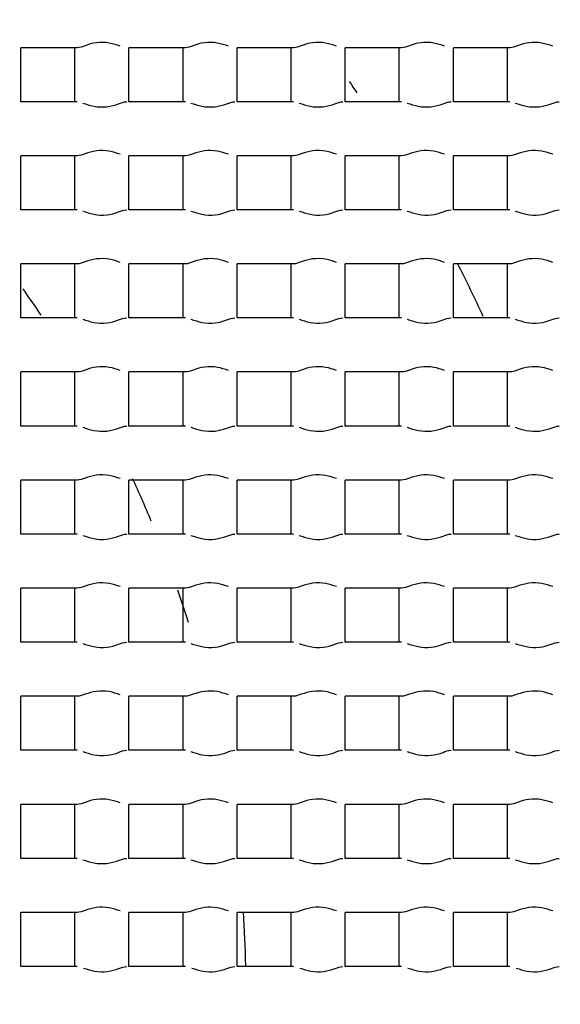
# Model space of a CAD drawing. Header units: millimetres. Extents: x 289 to 943, y 130 to 616.
# Tile 43 of 65: x 830.39 to 831.89, y 244.52 to 247.26. Entities that reach past the tile are written whole.
import ezdxf

# ---------------------------------------------------------------- set-up
doc = ezdxf.new("R2010")
doc.units = ezdxf.units.MM
doc.header["$LTSCALE"] = 65.395
doc.layers.get('0').update_dxf_attribs({"linetype": 'CONTINUOUS'})

msp = doc.modelspace()

# ---------------------------------------------------------------- linework, layer by layer
at = {"color": 7, "linetype": 'CONTINUOUS'}
for p, q in [((830.3977, 247.0292), (830.3977, 247.1792)), ((830.5541, 247.1792), (830.3977, 247.1792)), ((830.5477, 247.0292), (830.5477, 247.1792)), ((830.6977, 247.0292), (830.6977, 247.1792)), ((830.8541, 247.1792), (830.6977, 247.1792)), ((830.8477, 247.0292), (830.8477, 247.1792)), ((830.9977, 247.0292), (830.9977, 247.1792)), ((831.1541, 247.1792), (830.9977, 247.1792)), ((831.1477, 247.0292), (831.1477, 247.1792)), ((831.2977, 247.0292), (831.2977, 247.1792)), ((831.4541, 247.1792), (831.2977, 247.1792)), ((831.4477, 247.0292), (831.4477, 247.1792)), ((831.5977, 247.0292), (831.5977, 247.1792)), ((831.7541, 247.1792), (831.5977, 247.1792)), ((831.7477, 247.0292), (831.7477, 247.1792)), ((830.5541, 247.0292), (830.3977, 247.0292)), ((830.8541, 247.0292), (830.6977, 247.0292)), ((831.1541, 247.0292), (830.9977, 247.0292)), ((831.4541, 247.0292), (831.2977, 247.0292)), ((831.7541, 247.0292), (831.5977, 247.0292)), ((830.3977, 246.7292), (830.3977, 246.8792)), ((830.5541, 246.8792), (830.3977, 246.8792)), ((830.5477, 246.7292), (830.5477, 246.8792)), ((830.6977, 246.7292), (830.6977, 246.8792)), ((830.8541, 246.8792), (830.6977, 246.8792)), ((830.8477, 246.7292), (830.8477, 246.8792)), ((830.9977, 246.7292), (830.9977, 246.8792)), ((831.1541, 246.8792), (830.9977, 246.8792)), ((831.1477, 246.7292), (831.1477, 246.8792)), ((831.2977, 246.7292), (831.2977, 246.8792)), ((831.4541, 246.8792), (831.2977, 246.8792)), ((831.4477, 246.7292), (831.4477, 246.8792)), ((831.5977, 246.7292), (831.5977, 246.8792)), ((831.7541, 246.8792), (831.5977, 246.8792)), ((831.7477, 246.7292), (831.7477, 246.8792)), ((830.5541, 246.7292), (830.3977, 246.7292)), ((830.8541, 246.7292), (830.6977, 246.7292)), ((831.1541, 246.7292), (830.9977, 246.7292)), ((831.4541, 246.7292), (831.2977, 246.7292)), ((831.7541, 246.7292), (831.5977, 246.7292)), ((830.3977, 246.4292), (830.3977, 246.5792)), ((830.5541, 246.5792), (830.3977, 246.5792)), ((830.5477, 246.4292), (830.5477, 246.5792)), ((830.6977, 246.4292), (830.6977, 246.5792)), ((830.8541, 246.5792), (830.6977, 246.5792)), ((830.8477, 246.4292), (830.8477, 246.5792)), ((830.9977, 246.4292), (830.9977, 246.5792)), ((831.1541, 246.5792), (830.9977, 246.5792)), ((831.1477, 246.4292), (831.1477, 246.5792)), ((831.2977, 246.4292), (831.2977, 246.5792)), ((831.4541, 246.5792), (831.2977, 246.5792)), ((831.4477, 246.4292), (831.4477, 246.5792)), ((831.5977, 246.4292), (831.5977, 246.5792)), ((831.7541, 246.5792), (831.5977, 246.5792)), ((831.7477, 246.4292), (831.7477, 246.5792)), ((830.5541, 246.4292), (830.3977, 246.4292)), ((830.8541, 246.4292), (830.6977, 246.4292)), ((831.1541, 246.4292), (830.9977, 246.4292)), ((831.4541, 246.4292), (831.2977, 246.4292)), ((831.7541, 246.4292), (831.5977, 246.4292)), ((830.3977, 246.1292), (830.3977, 246.2792)), ((830.5541, 246.2792), (830.3977, 246.2792)), ((830.5477, 246.1292), (830.5477, 246.2792)), ((830.6977, 246.1292), (830.6977, 246.2792)), ((830.8541, 246.2792), (830.6977, 246.2792)), ((830.8477, 246.1292), (830.8477, 246.2792)), ((830.9977, 246.1292), (830.9977, 246.2792)), ((831.1541, 246.2792), (830.9977, 246.2792)), ((831.1477, 246.1292), (831.1477, 246.2792)), ((831.2977, 246.1292), (831.2977, 246.2792)), ((831.4541, 246.2792), (831.2977, 246.2792)), ((831.4477, 246.1292), (831.4477, 246.2792)), ((831.5977, 246.1292), (831.5977, 246.2792)), ((831.7541, 246.2792), (831.5977, 246.2792)), ((831.7477, 246.1292), (831.7477, 246.2792)), ((830.5541, 246.1292), (830.3977, 246.1292)), ((830.8541, 246.1292), (830.6977, 246.1292)), ((831.1541, 246.1292), (830.9977, 246.1292)), ((831.4541, 246.1292), (831.2977, 246.1292)), ((831.7541, 246.1292), (831.5977, 246.1292)), ((830.5541, 245.9792), (830.3977, 245.9792)), ((830.3977, 245.8292), (830.3977, 245.9792)), ((830.5477, 245.8292), (830.5477, 245.9792)), ((830.8541, 245.9792), (830.6977, 245.9792)), ((830.6977, 245.8292), (830.6977, 245.9792)), ((830.8477, 245.8292), (830.8477, 245.9792)), ((831.1541, 245.9792), (830.9977, 245.9792)), ((830.9977, 245.8292), (830.9977, 245.9792)), ((831.1477, 245.8292), (831.1477, 245.9792)), ((831.4541, 245.9792), (831.2977, 245.9792)), ((831.2977, 245.8292), (831.2977, 245.9792)), ((831.4477, 245.8292), (831.4477, 245.9792)), ((831.7541, 245.9792), (831.5977, 245.9792)), ((831.5977, 245.8292), (831.5977, 245.9792)), ((831.7477, 245.8292), (831.7477, 245.9792)), ((830.5541, 245.8292), (830.3977, 245.8292)), ((830.8541, 245.8292), (830.6977, 245.8292)), ((831.1541, 245.8292), (830.9977, 245.8292)), ((831.4541, 245.8292), (831.2977, 245.8292)), ((831.7541, 245.8292), (831.5977, 245.8292)), ((830.5541, 245.6792), (830.3977, 245.6792)), ((830.3977, 245.5292), (830.3977, 245.6792)), ((830.5477, 245.5292), (830.5477, 245.6792)), ((830.8541, 245.6792), (830.6977, 245.6792)), ((830.6977, 245.5292), (830.6977, 245.6792)), ((830.8477, 245.5292), (830.8477, 245.6792)), ((831.1541, 245.6792), (830.9977, 245.6792)), ((830.9977, 245.5292), (830.9977, 245.6792)), ((831.1477, 245.5292), (831.1477, 245.6792)), ((831.4541, 245.6792), (831.2977, 245.6792)), ((831.2977, 245.5292), (831.2977, 245.6792)), ((831.4477, 245.5292), (831.4477, 245.6792)), ((831.7541, 245.6792), (831.5977, 245.6792)), ((831.5977, 245.5292), (831.5977, 245.6792)), ((831.7477, 245.5292), (831.7477, 245.6792)), ((830.5541, 245.5292), (830.3977, 245.5292)), ((830.8541, 245.5292), (830.6977, 245.5292)), ((831.1541, 245.5292), (830.9977, 245.5292)), ((831.4541, 245.5292), (831.2977, 245.5292)), ((831.7541, 245.5292), (831.5977, 245.5292)), ((830.5541, 245.3792), (830.3977, 245.3792)), ((830.3977, 245.2292), (830.3977, 245.3792)), ((830.5477, 245.2292), (830.5477, 245.3792)), ((830.8541, 245.3792), (830.6977, 245.3792)), ((830.6977, 245.2292), (830.6977, 245.3792)), ((830.8477, 245.2292), (830.8477, 245.3792)), ((831.1541, 245.3792), (830.9977, 245.3792)), ((830.9977, 245.2292), (830.9977, 245.3792)), ((831.1477, 245.2292), (831.1477, 245.3792)), ((831.4541, 245.3792), (831.2977, 245.3792)), ((831.2977, 245.2292), (831.2977, 245.3792)), ((831.4477, 245.2292), (831.4477, 245.3792)), ((831.7541, 245.3792), (831.5977, 245.3792)), ((831.5977, 245.2292), (831.5977, 245.3792)), ((831.7477, 245.2292), (831.7477, 245.3792)), ((830.5541, 245.2292), (830.3977, 245.2292)), ((830.8541, 245.2292), (830.6977, 245.2292)), ((831.1541, 245.2292), (830.9977, 245.2292)), ((831.4541, 245.2292), (831.2977, 245.2292)), ((831.7541, 245.2292), (831.5977, 245.2292)), ((830.5541, 245.0792), (830.3977, 245.0792)), ((830.3977, 244.9292), (830.3977, 245.0792)), ((830.5477, 244.9292), (830.5477, 245.0792)), ((830.8541, 245.0792), (830.6977, 245.0792)), ((830.6977, 244.9292), (830.6977, 245.0792)), ((830.8477, 244.9292), (830.8477, 245.0792)), ((831.1541, 245.0792), (830.9977, 245.0792)), ((830.9977, 244.9292), (830.9977, 245.0792)), ((831.1477, 244.9292), (831.1477, 245.0792)), ((831.4541, 245.0792), (831.2977, 245.0792)), ((831.2977, 244.9292), (831.2977, 245.0792)), ((831.4477, 244.9292), (831.4477, 245.0792)), ((831.7541, 245.0792), (831.5977, 245.0792)), ((831.5977, 244.9292), (831.5977, 245.0792)), ((831.7477, 244.9292), (831.7477, 245.0792)), ((830.5541, 244.9292), (830.3977, 244.9292)), ((830.8541, 244.9292), (830.6977, 244.9292)), ((831.1541, 244.9292), (830.9977, 244.9292)), ((831.4541, 244.9292), (831.2977, 244.9292)), ((831.7541, 244.9292), (831.5977, 244.9292)), ((830.5541, 244.7792), (830.3977, 244.7792)), ((830.3977, 244.6292), (830.3977, 244.7792)), ((830.5477, 244.6292), (830.5477, 244.7792)), ((830.8541, 244.7792), (830.6977, 244.7792)), ((830.6977, 244.6292), (830.6977, 244.7792)), ((830.8477, 244.6292), (830.8477, 244.7792)), ((831.1541, 244.7792), (830.9977, 244.7792)), ((830.9977, 244.6292), (830.9977, 244.7792)), ((831.1477, 244.6292), (831.1477, 244.7792)), ((831.4541, 244.7792), (831.2977, 244.7792)), ((831.2977, 244.6292), (831.2977, 244.7792)), ((831.4477, 244.6292), (831.4477, 244.7792)), ((831.7541, 244.7792), (831.5977, 244.7792)), ((831.5977, 244.6292), (831.5977, 244.7792)), ((831.7477, 244.6292), (831.7477, 244.7792)), ((830.5541, 244.6292), (830.3977, 244.6292)), ((830.8541, 244.6292), (830.6977, 244.6292)), ((831.1541, 244.6292), (830.9977, 244.6292)), ((831.4541, 244.6292), (831.2977, 244.6292)), ((831.7541, 244.6292), (831.5977, 244.6292))]:
    msp.add_line(p, q, dxfattribs=at)
for radius in [114.9974, 18.4972, 13.13, 12.8, 11.5, 5.5]:
    msp.add_circle((827.6227, 244.5542), radius, dxfattribs=at)
at = {"color": 9, "linetype": 'CONTINUOUS'}
for radius in [20.4169, 19.4852, 18.5479, 17.6102, 16.1147]:
    msp.add_circle((827.6227, 244.5542), radius, dxfattribs=at)
at = {"color": 7, "linetype": 'CONTINUOUS'}
for centre, radius, start, end in [((827.6227, 244.5542), 114.9372, 270.036843, 90), ((827.6227, 244.5542), 12.6, 183.64028, 176.35972), ((827.6227, 244.5541), 9.0338, 359.99989, 170.84766), ((827.6227, 244.5542), 4.4721, 33.9914, 34.473), ((827.6227, 244.5542), 4.4721, 24.8467, 26.9443), ((827.6227, 244.5542), 3.4, 33.6213, 35.1156), ((827.6227, 244.5542), 3.4, 22.6839, 24.8511), ((827.6227, 244.5542), 3.4, 17.6377, 19.219), ((827.6227, 244.5542), 9.0338, 176.94915, 353.89891), ((827.6227, 244.5542), 3.4, 1.3062, 3.8269)]:
    msp.add_arc(centre, radius, start, end, dxfattribs=at)
at = {"color": 9, "linetype": 'CONTINUOUS'}
msp.add_arc((827.6227, 244.5542), 113.4493, 270.036843, 90, dxfattribs=at)
at = {"color": 7, "linetype": 'CONTINUOUS'}
for points, knots in [([(827.6227, 254.4542), (828.2415, 254.4192), (829.4757, 254.2333), (831.2387, 253.6096), (832.8498, 252.659), (834.2478, 251.416), (835.3751, 249.9226), (836.185, 248.2356), (836.6416, 246.4212), (836.6946, 245.1727), (836.6567, 244.5542)], [0, 0, 0, 0, 0.125033, 0.250043, 0.375031, 0.500022, 0.625024, 0.750011, 0.874995, 1, 1, 1, 1]), ([(830.6736, 247.1834), (830.6636, 247.1867), (830.6422, 247.1939), (830.608, 247.1946), (830.579, 247.1864), (830.5615, 247.1792), (830.5541, 247.1792)], [0, 0, 0, 0, 0.258554, 0.550804, 0.81797, 1, 1, 1, 1]), ([(830.9736, 247.1834), (830.9636, 247.1867), (830.9422, 247.1939), (830.908, 247.1946), (830.879, 247.1864), (830.8615, 247.1792), (830.8541, 247.1792)], [0, 0, 0, 0, 0.258554, 0.550804, 0.81797, 1, 1, 1, 1]), ([(831.2736, 247.1834), (831.2636, 247.1867), (831.2422, 247.1939), (831.208, 247.1946), (831.179, 247.1864), (831.1615, 247.1792), (831.1541, 247.1792)], [0, 0, 0, 0, 0.258554, 0.550804, 0.81797, 1, 1, 1, 1]), ([(831.5736, 247.1834), (831.5636, 247.1867), (831.5422, 247.1939), (831.508, 247.1946), (831.479, 247.1864), (831.4615, 247.1792), (831.4541, 247.1792)], [0, 0, 0, 0, 0.258554, 0.550804, 0.81797, 1, 1, 1, 1]), ([(831.8736, 247.1834), (831.8636, 247.1867), (831.8422, 247.1939), (831.808, 247.1946), (831.779, 247.1864), (831.7615, 247.1792), (831.7541, 247.1792)], [0, 0, 0, 0, 0.258554, 0.550804, 0.81797, 1, 1, 1, 1]), ([(830.5695, 247.0257), (830.5796, 247.0225), (830.6011, 247.015), (830.6359, 247.0135), (830.6657, 247.0217), (830.6836, 247.0292), (830.6913, 247.0292)], [0, 0, 0, 0, 0.254222, 0.546707, 0.816518, 1, 1, 1, 1]), ([(830.8695, 247.0257), (830.8796, 247.0225), (830.9011, 247.015), (830.9359, 247.0135), (830.9657, 247.0217), (830.9836, 247.0292), (830.9913, 247.0292)], [0, 0, 0, 0, 0.254222, 0.546707, 0.816518, 1, 1, 1, 1]), ([(831.1695, 247.0257), (831.1796, 247.0225), (831.2011, 247.015), (831.2359, 247.0135), (831.2657, 247.0217), (831.2836, 247.0292), (831.2913, 247.0292)], [0, 0, 0, 0, 0.254222, 0.546707, 0.816518, 1, 1, 1, 1]), ([(831.4695, 247.0257), (831.4796, 247.0225), (831.5011, 247.015), (831.5359, 247.0135), (831.5657, 247.0217), (831.5836, 247.0292), (831.5913, 247.0292)], [0, 0, 0, 0, 0.254222, 0.546707, 0.816518, 1, 1, 1, 1]), ([(831.7695, 247.0257), (831.7796, 247.0225), (831.8011, 247.015), (831.8359, 247.0135), (831.8657, 247.0217), (831.8836, 247.0292), (831.8913, 247.0292)], [0, 0, 0, 0, 0.254222, 0.546707, 0.816518, 1, 1, 1, 1]), ([(830.6736, 246.8834), (830.6636, 246.8867), (830.6422, 246.8939), (830.608, 246.8946), (830.579, 246.8864), (830.5615, 246.8792), (830.5541, 246.8792)], [0, 0, 0, 0, 0.258554, 0.550804, 0.81797, 1, 1, 1, 1]), ([(830.9736, 246.8834), (830.9636, 246.8867), (830.9422, 246.8939), (830.908, 246.8946), (830.879, 246.8864), (830.8615, 246.8792), (830.8541, 246.8792)], [0, 0, 0, 0, 0.258554, 0.550804, 0.81797, 1, 1, 1, 1]), ([(831.2736, 246.8834), (831.2636, 246.8867), (831.2422, 246.8939), (831.208, 246.8946), (831.179, 246.8864), (831.1615, 246.8792), (831.1541, 246.8792)], [0, 0, 0, 0, 0.258554, 0.550804, 0.81797, 1, 1, 1, 1]), ([(831.5736, 246.8834), (831.5636, 246.8867), (831.5422, 246.8939), (831.508, 246.8946), (831.479, 246.8864), (831.4615, 246.8792), (831.4541, 246.8792)], [0, 0, 0, 0, 0.258554, 0.550804, 0.81797, 1, 1, 1, 1]), ([(831.8736, 246.8834), (831.8636, 246.8867), (831.8422, 246.8939), (831.808, 246.8946), (831.779, 246.8864), (831.7615, 246.8792), (831.7541, 246.8792)], [0, 0, 0, 0, 0.258554, 0.550804, 0.81797, 1, 1, 1, 1]), ([(830.5695, 246.7257), (830.5796, 246.7225), (830.6011, 246.715), (830.6359, 246.7135), (830.6657, 246.7217), (830.6836, 246.7292), (830.6913, 246.7292)], [0, 0, 0, 0, 0.254222, 0.546707, 0.816518, 1, 1, 1, 1]), ([(830.8695, 246.7257), (830.8796, 246.7225), (830.9011, 246.715), (830.9359, 246.7135), (830.9657, 246.7217), (830.9836, 246.7292), (830.9913, 246.7292)], [0, 0, 0, 0, 0.254222, 0.546707, 0.816518, 1, 1, 1, 1]), ([(831.1695, 246.7257), (831.1796, 246.7225), (831.2011, 246.715), (831.2359, 246.7135), (831.2657, 246.7217), (831.2836, 246.7292), (831.2913, 246.7292)], [0, 0, 0, 0, 0.254222, 0.546707, 0.816518, 1, 1, 1, 1]), ([(831.4695, 246.7257), (831.4796, 246.7225), (831.5011, 246.715), (831.5359, 246.7135), (831.5657, 246.7217), (831.5836, 246.7292), (831.5913, 246.7292)], [0, 0, 0, 0, 0.254222, 0.546707, 0.816518, 1, 1, 1, 1]), ([(831.7695, 246.7257), (831.7796, 246.7225), (831.8011, 246.715), (831.8359, 246.7135), (831.8657, 246.7217), (831.8836, 246.7292), (831.8913, 246.7292)], [0, 0, 0, 0, 0.254222, 0.546707, 0.816518, 1, 1, 1, 1]), ([(830.6736, 246.5834), (830.6636, 246.5867), (830.6422, 246.5939), (830.608, 246.5946), (830.579, 246.5864), (830.5615, 246.5792), (830.5541, 246.5792)], [0, 0, 0, 0, 0.258554, 0.550804, 0.81797, 1, 1, 1, 1]), ([(830.9736, 246.5834), (830.9636, 246.5867), (830.9422, 246.5939), (830.908, 246.5946), (830.879, 246.5864), (830.8615, 246.5792), (830.8541, 246.5792)], [0, 0, 0, 0, 0.258554, 0.550804, 0.81797, 1, 1, 1, 1]), ([(831.2736, 246.5834), (831.2636, 246.5867), (831.2422, 246.5939), (831.208, 246.5946), (831.179, 246.5864), (831.1615, 246.5792), (831.1541, 246.5792)], [0, 0, 0, 0, 0.258554, 0.550804, 0.81797, 1, 1, 1, 1]), ([(831.5736, 246.5834), (831.5636, 246.5867), (831.5422, 246.5939), (831.508, 246.5946), (831.479, 246.5864), (831.4615, 246.5792), (831.4541, 246.5792)], [0, 0, 0, 0, 0.258554, 0.550804, 0.81797, 1, 1, 1, 1]), ([(831.8736, 246.5834), (831.8636, 246.5867), (831.8422, 246.5939), (831.808, 246.5946), (831.779, 246.5864), (831.7615, 246.5792), (831.7541, 246.5792)], [0, 0, 0, 0, 0.258554, 0.550804, 0.81797, 1, 1, 1, 1]), ([(830.5695, 246.4257), (830.5796, 246.4225), (830.6011, 246.415), (830.6359, 246.4135), (830.6657, 246.4217), (830.6836, 246.4292), (830.6913, 246.4292)], [0, 0, 0, 0, 0.254222, 0.546707, 0.816518, 1, 1, 1, 1]), ([(830.8695, 246.4257), (830.8796, 246.4225), (830.9011, 246.415), (830.9359, 246.4135), (830.9657, 246.4217), (830.9836, 246.4292), (830.9913, 246.4292)], [0, 0, 0, 0, 0.254222, 0.546707, 0.816518, 1, 1, 1, 1]), ([(831.1695, 246.4257), (831.1796, 246.4225), (831.2011, 246.415), (831.2359, 246.4135), (831.2657, 246.4217), (831.2836, 246.4292), (831.2913, 246.4292)], [0, 0, 0, 0, 0.254222, 0.546707, 0.816518, 1, 1, 1, 1]), ([(831.4695, 246.4257), (831.4796, 246.4225), (831.5011, 246.415), (831.5359, 246.4135), (831.5657, 246.4217), (831.5836, 246.4292), (831.5913, 246.4292)], [0, 0, 0, 0, 0.254222, 0.546707, 0.816518, 1, 1, 1, 1]), ([(831.7695, 246.4257), (831.7796, 246.4225), (831.8011, 246.415), (831.8359, 246.4135), (831.8657, 246.4217), (831.8836, 246.4292), (831.8913, 246.4292)], [0, 0, 0, 0, 0.254222, 0.546707, 0.816518, 1, 1, 1, 1]), ([(830.6736, 246.2834), (830.6636, 246.2867), (830.6422, 246.2939), (830.608, 246.2946), (830.579, 246.2864), (830.5615, 246.2792), (830.5541, 246.2792)], [0, 0, 0, 0, 0.258554, 0.550804, 0.81797, 1, 1, 1, 1]), ([(830.9736, 246.2834), (830.9636, 246.2867), (830.9422, 246.2939), (830.908, 246.2946), (830.879, 246.2864), (830.8615, 246.2792), (830.8541, 246.2792)], [0, 0, 0, 0, 0.258554, 0.550804, 0.81797, 1, 1, 1, 1]), ([(831.2736, 246.2834), (831.2636, 246.2867), (831.2422, 246.2939), (831.208, 246.2946), (831.179, 246.2864), (831.1615, 246.2792), (831.1541, 246.2792)], [0, 0, 0, 0, 0.258554, 0.550804, 0.81797, 1, 1, 1, 1]), ([(831.5736, 246.2834), (831.5636, 246.2867), (831.5422, 246.2939), (831.508, 246.2946), (831.479, 246.2864), (831.4615, 246.2792), (831.4541, 246.2792)], [0, 0, 0, 0, 0.258554, 0.550804, 0.81797, 1, 1, 1, 1]), ([(831.8736, 246.2834), (831.8636, 246.2867), (831.8422, 246.2939), (831.808, 246.2946), (831.779, 246.2864), (831.7615, 246.2792), (831.7541, 246.2792)], [0, 0, 0, 0, 0.258554, 0.550804, 0.81797, 1, 1, 1, 1]), ([(830.5695, 246.1257), (830.5796, 246.1225), (830.6011, 246.115), (830.6359, 246.1135), (830.6657, 246.1217), (830.6836, 246.1292), (830.6913, 246.1292)], [0, 0, 0, 0, 0.254222, 0.546707, 0.816518, 1, 1, 1, 1]), ([(830.8695, 246.1257), (830.8796, 246.1225), (830.9011, 246.115), (830.9359, 246.1135), (830.9657, 246.1217), (830.9836, 246.1292), (830.9913, 246.1292)], [0, 0, 0, 0, 0.254222, 0.546707, 0.816518, 1, 1, 1, 1]), ([(831.1695, 246.1257), (831.1796, 246.1225), (831.2011, 246.115), (831.2359, 246.1135), (831.2657, 246.1217), (831.2836, 246.1292), (831.2913, 246.1292)], [0, 0, 0, 0, 0.254222, 0.546707, 0.816518, 1, 1, 1, 1]), ([(831.4695, 246.1257), (831.4796, 246.1225), (831.5011, 246.115), (831.5359, 246.1135), (831.5657, 246.1217), (831.5836, 246.1292), (831.5913, 246.1292)], [0, 0, 0, 0, 0.254222, 0.546707, 0.816518, 1, 1, 1, 1]), ([(831.7695, 246.1257), (831.7796, 246.1225), (831.8011, 246.115), (831.8359, 246.1135), (831.8657, 246.1217), (831.8836, 246.1292), (831.8913, 246.1292)], [0, 0, 0, 0, 0.254222, 0.546707, 0.816518, 1, 1, 1, 1]), ([(830.6736, 245.9834), (830.6636, 245.9867), (830.6422, 245.9939), (830.608, 245.9946), (830.579, 245.9864), (830.5615, 245.9792), (830.5541, 245.9792)], [0, 0, 0, 0, 0.258554, 0.550804, 0.81797, 1, 1, 1, 1]), ([(830.9736, 245.9834), (830.9636, 245.9867), (830.9422, 245.9939), (830.908, 245.9946), (830.879, 245.9864), (830.8615, 245.9792), (830.8541, 245.9792)], [0, 0, 0, 0, 0.258554, 0.550804, 0.81797, 1, 1, 1, 1]), ([(831.2736, 245.9834), (831.2636, 245.9867), (831.2422, 245.9939), (831.208, 245.9946), (831.179, 245.9864), (831.1615, 245.9792), (831.1541, 245.9792)], [0, 0, 0, 0, 0.258554, 0.550804, 0.81797, 1, 1, 1, 1]), ([(831.5736, 245.9834), (831.5636, 245.9867), (831.5422, 245.9939), (831.508, 245.9946), (831.479, 245.9864), (831.4615, 245.9792), (831.4541, 245.9792)], [0, 0, 0, 0, 0.258554, 0.550804, 0.81797, 1, 1, 1, 1]), ([(831.8736, 245.9834), (831.8636, 245.9867), (831.8422, 245.9939), (831.808, 245.9946), (831.779, 245.9864), (831.7615, 245.9792), (831.7541, 245.9792)], [0, 0, 0, 0, 0.258554, 0.550804, 0.81797, 1, 1, 1, 1]), ([(830.5695, 245.8257), (830.5796, 245.8225), (830.6011, 245.815), (830.6359, 245.8135), (830.6657, 245.8217), (830.6836, 245.8292), (830.6913, 245.8292)], [0, 0, 0, 0, 0.254222, 0.546707, 0.816518, 1, 1, 1, 1]), ([(830.8695, 245.8257), (830.8796, 245.8225), (830.9011, 245.815), (830.9359, 245.8135), (830.9657, 245.8217), (830.9836, 245.8292), (830.9913, 245.8292)], [0, 0, 0, 0, 0.254222, 0.546707, 0.816518, 1, 1, 1, 1]), ([(831.1695, 245.8257), (831.1796, 245.8225), (831.2011, 245.815), (831.2359, 245.8135), (831.2657, 245.8217), (831.2836, 245.8292), (831.2913, 245.8292)], [0, 0, 0, 0, 0.254222, 0.546707, 0.816518, 1, 1, 1, 1]), ([(831.4695, 245.8257), (831.4796, 245.8225), (831.5011, 245.815), (831.5359, 245.8135), (831.5657, 245.8217), (831.5836, 245.8292), (831.5913, 245.8292)], [0, 0, 0, 0, 0.254222, 0.546707, 0.816518, 1, 1, 1, 1]), ([(831.7695, 245.8257), (831.7796, 245.8225), (831.8011, 245.815), (831.8359, 245.8135), (831.8657, 245.8217), (831.8836, 245.8292), (831.8913, 245.8292)], [0, 0, 0, 0, 0.254222, 0.546707, 0.816518, 1, 1, 1, 1]), ([(830.6736, 245.6834), (830.6636, 245.6867), (830.6422, 245.6939), (830.608, 245.6946), (830.579, 245.6864), (830.5615, 245.6792), (830.5541, 245.6792)], [0, 0, 0, 0, 0.258554, 0.550804, 0.81797, 1, 1, 1, 1]), ([(830.9736, 245.6834), (830.9636, 245.6867), (830.9422, 245.6939), (830.908, 245.6946), (830.879, 245.6864), (830.8615, 245.6792), (830.8541, 245.6792)], [0, 0, 0, 0, 0.258554, 0.550804, 0.81797, 1, 1, 1, 1]), ([(831.2736, 245.6834), (831.2636, 245.6867), (831.2422, 245.6939), (831.208, 245.6946), (831.179, 245.6864), (831.1615, 245.6792), (831.1541, 245.6792)], [0, 0, 0, 0, 0.258554, 0.550804, 0.81797, 1, 1, 1, 1]), ([(831.5736, 245.6834), (831.5636, 245.6867), (831.5422, 245.6939), (831.508, 245.6946), (831.479, 245.6864), (831.4615, 245.6792), (831.4541, 245.6792)], [0, 0, 0, 0, 0.258554, 0.550804, 0.81797, 1, 1, 1, 1]), ([(831.8736, 245.6834), (831.8636, 245.6867), (831.8422, 245.6939), (831.808, 245.6946), (831.779, 245.6864), (831.7615, 245.6792), (831.7541, 245.6792)], [0, 0, 0, 0, 0.258554, 0.550804, 0.81797, 1, 1, 1, 1]), ([(830.5695, 245.5257), (830.5796, 245.5225), (830.6011, 245.515), (830.6359, 245.5135), (830.6657, 245.5217), (830.6836, 245.5292), (830.6913, 245.5292)], [0, 0, 0, 0, 0.254222, 0.546707, 0.816518, 1, 1, 1, 1]), ([(830.8695, 245.5257), (830.8796, 245.5225), (830.9011, 245.515), (830.9359, 245.5135), (830.9657, 245.5217), (830.9836, 245.5292), (830.9913, 245.5292)], [0, 0, 0, 0, 0.254222, 0.546707, 0.816518, 1, 1, 1, 1]), ([(831.1695, 245.5257), (831.1796, 245.5225), (831.2011, 245.515), (831.2359, 245.5135), (831.2657, 245.5217), (831.2836, 245.5292), (831.2913, 245.5292)], [0, 0, 0, 0, 0.254222, 0.546707, 0.816518, 1, 1, 1, 1]), ([(831.4695, 245.5257), (831.4796, 245.5225), (831.5011, 245.515), (831.5359, 245.5135), (831.5657, 245.5217), (831.5836, 245.5292), (831.5913, 245.5292)], [0, 0, 0, 0, 0.254222, 0.546707, 0.816518, 1, 1, 1, 1]), ([(831.7695, 245.5257), (831.7796, 245.5225), (831.8011, 245.515), (831.8359, 245.5135), (831.8657, 245.5217), (831.8836, 245.5292), (831.8913, 245.5292)], [0, 0, 0, 0, 0.254222, 0.546707, 0.816518, 1, 1, 1, 1]), ([(830.6736, 245.3834), (830.6636, 245.3867), (830.6422, 245.3939), (830.608, 245.3946), (830.579, 245.3864), (830.5615, 245.3792), (830.5541, 245.3792)], [0, 0, 0, 0, 0.258554, 0.550804, 0.81797, 1, 1, 1, 1]), ([(830.9736, 245.3834), (830.9636, 245.3867), (830.9422, 245.3939), (830.908, 245.3946), (830.879, 245.3864), (830.8615, 245.3792), (830.8541, 245.3792)], [0, 0, 0, 0, 0.258554, 0.550804, 0.81797, 1, 1, 1, 1]), ([(831.2736, 245.3834), (831.2636, 245.3867), (831.2422, 245.3939), (831.208, 245.3946), (831.179, 245.3864), (831.1615, 245.3792), (831.1541, 245.3792)], [0, 0, 0, 0, 0.258554, 0.550804, 0.81797, 1, 1, 1, 1]), ([(831.5736, 245.3834), (831.5636, 245.3867), (831.5422, 245.3939), (831.508, 245.3946), (831.479, 245.3864), (831.4615, 245.3792), (831.4541, 245.3792)], [0, 0, 0, 0, 0.258554, 0.550804, 0.81797, 1, 1, 1, 1]), ([(831.8736, 245.3834), (831.8636, 245.3867), (831.8422, 245.3939), (831.808, 245.3946), (831.779, 245.3864), (831.7615, 245.3792), (831.7541, 245.3792)], [0, 0, 0, 0, 0.258554, 0.550804, 0.81797, 1, 1, 1, 1]), ([(830.5695, 245.2257), (830.5796, 245.2225), (830.6011, 245.215), (830.6359, 245.2135), (830.6657, 245.2217), (830.6836, 245.2292), (830.6913, 245.2292)], [0, 0, 0, 0, 0.254222, 0.546707, 0.816518, 1, 1, 1, 1]), ([(830.8695, 245.2257), (830.8796, 245.2225), (830.9011, 245.215), (830.9359, 245.2135), (830.9657, 245.2217), (830.9836, 245.2292), (830.9913, 245.2292)], [0, 0, 0, 0, 0.254222, 0.546707, 0.816518, 1, 1, 1, 1]), ([(831.1695, 245.2257), (831.1796, 245.2225), (831.2011, 245.215), (831.2359, 245.2135), (831.2657, 245.2217), (831.2836, 245.2292), (831.2913, 245.2292)], [0, 0, 0, 0, 0.254222, 0.546707, 0.816518, 1, 1, 1, 1]), ([(831.4695, 245.2257), (831.4796, 245.2225), (831.5011, 245.215), (831.5359, 245.2135), (831.5657, 245.2217), (831.5836, 245.2292), (831.5913, 245.2292)], [0, 0, 0, 0, 0.254222, 0.546707, 0.816518, 1, 1, 1, 1]), ([(831.7695, 245.2257), (831.7796, 245.2225), (831.8011, 245.215), (831.8359, 245.2135), (831.8657, 245.2217), (831.8836, 245.2292), (831.8913, 245.2292)], [0, 0, 0, 0, 0.254222, 0.546707, 0.816518, 1, 1, 1, 1]), ([(830.6736, 245.0834), (830.6636, 245.0867), (830.6422, 245.0939), (830.608, 245.0946), (830.579, 245.0864), (830.5615, 245.0792), (830.5541, 245.0792)], [0, 0, 0, 0, 0.258554, 0.550804, 0.81797, 1, 1, 1, 1]), ([(830.9736, 245.0834), (830.9636, 245.0867), (830.9422, 245.0939), (830.908, 245.0946), (830.879, 245.0864), (830.8615, 245.0792), (830.8541, 245.0792)], [0, 0, 0, 0, 0.258554, 0.550804, 0.81797, 1, 1, 1, 1]), ([(831.2736, 245.0834), (831.2636, 245.0867), (831.2422, 245.0939), (831.208, 245.0946), (831.179, 245.0864), (831.1615, 245.0792), (831.1541, 245.0792)], [0, 0, 0, 0, 0.258554, 0.550804, 0.81797, 1, 1, 1, 1]), ([(831.5736, 245.0834), (831.5636, 245.0867), (831.5422, 245.0939), (831.508, 245.0946), (831.479, 245.0864), (831.4615, 245.0792), (831.4541, 245.0792)], [0, 0, 0, 0, 0.258554, 0.550804, 0.81797, 1, 1, 1, 1]), ([(831.8736, 245.0834), (831.8636, 245.0867), (831.8422, 245.0939), (831.808, 245.0946), (831.779, 245.0864), (831.7615, 245.0792), (831.7541, 245.0792)], [0, 0, 0, 0, 0.258554, 0.550804, 0.81797, 1, 1, 1, 1]), ([(830.5695, 244.9257), (830.5796, 244.9225), (830.6011, 244.915), (830.6359, 244.9135), (830.6657, 244.9217), (830.6836, 244.9292), (830.6913, 244.9292)], [0, 0, 0, 0, 0.254222, 0.546707, 0.816518, 1, 1, 1, 1]), ([(830.8695, 244.9257), (830.8796, 244.9225), (830.9011, 244.915), (830.9359, 244.9135), (830.9657, 244.9217), (830.9836, 244.9292), (830.9913, 244.9292)], [0, 0, 0, 0, 0.254222, 0.546707, 0.816518, 1, 1, 1, 1]), ([(831.1695, 244.9257), (831.1796, 244.9225), (831.2011, 244.915), (831.2359, 244.9135), (831.2657, 244.9217), (831.2836, 244.9292), (831.2913, 244.9292)], [0, 0, 0, 0, 0.254222, 0.546707, 0.816518, 1, 1, 1, 1]), ([(831.4695, 244.9257), (831.4796, 244.9225), (831.5011, 244.915), (831.5359, 244.9135), (831.5657, 244.9217), (831.5836, 244.9292), (831.5913, 244.9292)], [0, 0, 0, 0, 0.254222, 0.546707, 0.816518, 1, 1, 1, 1]), ([(831.7695, 244.9257), (831.7796, 244.9225), (831.8011, 244.915), (831.8359, 244.9135), (831.8657, 244.9217), (831.8836, 244.9292), (831.8913, 244.9292)], [0, 0, 0, 0, 0.254222, 0.546707, 0.816518, 1, 1, 1, 1]), ([(830.6736, 244.7834), (830.6636, 244.7867), (830.6422, 244.7939), (830.608, 244.7946), (830.579, 244.7864), (830.5615, 244.7792), (830.5541, 244.7792)], [0, 0, 0, 0, 0.258554, 0.550804, 0.81797, 1, 1, 1, 1]), ([(830.9736, 244.7834), (830.9636, 244.7867), (830.9422, 244.7939), (830.908, 244.7946), (830.879, 244.7864), (830.8615, 244.7792), (830.8541, 244.7792)], [0, 0, 0, 0, 0.258554, 0.550804, 0.81797, 1, 1, 1, 1]), ([(831.2736, 244.7834), (831.2636, 244.7867), (831.2422, 244.7939), (831.208, 244.7946), (831.179, 244.7864), (831.1615, 244.7792), (831.1541, 244.7792)], [0, 0, 0, 0, 0.258554, 0.550804, 0.81797, 1, 1, 1, 1]), ([(831.5736, 244.7834), (831.5636, 244.7867), (831.5422, 244.7939), (831.508, 244.7946), (831.479, 244.7864), (831.4615, 244.7792), (831.4541, 244.7792)], [0, 0, 0, 0, 0.258554, 0.550804, 0.81797, 1, 1, 1, 1]), ([(831.8736, 244.7834), (831.8636, 244.7867), (831.8422, 244.7939), (831.808, 244.7946), (831.779, 244.7864), (831.7615, 244.7792), (831.7541, 244.7792)], [0, 0, 0, 0, 0.258554, 0.550804, 0.81797, 1, 1, 1, 1]), ([(830.5718, 244.625), (830.5818, 244.6218), (830.6032, 244.6146), (830.6373, 244.6138), (830.6664, 244.622), (830.6838, 244.6292), (830.6913, 244.6292)], [0, 0, 0, 0, 0.25857, 0.550819, 0.817977, 1, 1, 1, 1]), ([(830.8718, 244.625), (830.8818, 244.6218), (830.9032, 244.6146), (830.9373, 244.6138), (830.9664, 244.622), (830.9838, 244.6292), (830.9913, 244.6292)], [0, 0, 0, 0, 0.25857, 0.550819, 0.817977, 1, 1, 1, 1]), ([(831.1718, 244.625), (831.1818, 244.6218), (831.2032, 244.6146), (831.2373, 244.6138), (831.2664, 244.622), (831.2838, 244.6292), (831.2913, 244.6292)], [0, 0, 0, 0, 0.25857, 0.550819, 0.817977, 1, 1, 1, 1]), ([(831.4718, 244.625), (831.4818, 244.6218), (831.5032, 244.6146), (831.5373, 244.6138), (831.5664, 244.622), (831.5838, 244.6292), (831.5913, 244.6292)], [0, 0, 0, 0, 0.25857, 0.550819, 0.817977, 1, 1, 1, 1]), ([(831.7718, 244.625), (831.7818, 244.6218), (831.8032, 244.6146), (831.8373, 244.6138), (831.8664, 244.622), (831.8838, 244.6292), (831.8913, 244.6292)], [0, 0, 0, 0, 0.25857, 0.550819, 0.817977, 1, 1, 1, 1]), ([(827.6227, 234.6542), (828.2415, 234.6892), (829.4759, 234.8746), (831.2385, 235.4991), (832.8503, 236.4487), (834.2476, 237.6927), (835.3754, 239.1857), (836.1854, 240.8728), (836.6419, 242.6873), (836.694, 243.9357), (836.6567, 244.5542)], [0, 0, 0, 0, 0.12503, 0.250039, 0.375026, 0.500025, 0.625034, 0.750019, 0.875002, 1, 1, 1, 1])]:
    msp.add_open_spline(points, degree=3, knots=knots, dxfattribs=at)

doc.saveas('drawing.dxf')
